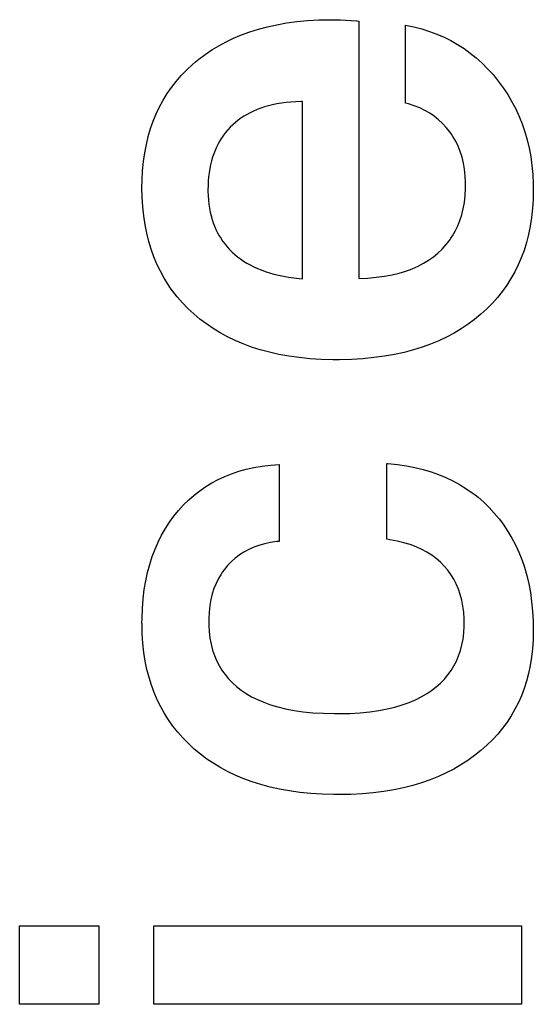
# Paper-space layout '170608_CRESCAD_1' of a CAD drawing. Header units: inches. Extents: x 0 to 17, y 0 to 11.
# Tile 85 of 139: x 15.0894 to 15.1303, y 6.3618 to 6.4401. Entities that reach past the tile are written whole.
import ezdxf

# ---------------------------------------------------------------- set-up
doc = ezdxf.new("R2010")
doc.units = ezdxf.units.IN
doc.header["$LTSCALE"] = 0.935
doc.header["$MEASUREMENT"] = 0
doc.linetypes.add('HIDDEN', pattern=[0.2, 0.1, -0.1])
doc.layers.add('DEFAULT_2', color=7, linetype='HIDDEN')

psp = doc.layouts.new('170608_CRESCAD_1')

# ---------------------------------------------------------------- linework, layer by layer
at = {"layer": 'DEFAULT_2', "color": 7, "linetype": 'CONTINUOUS'}
for p, q in [((15.109148, 6.439524), (15.109897, 6.439687)), ((15.109897, 6.439687), (15.110678, 6.439824)), ((15.110678, 6.439824), (15.111494, 6.439933)), ((15.111494, 6.439933), (15.112346, 6.440013)), ((15.112346, 6.440013), (15.113236, 6.440064)), ((15.113236, 6.440064), (15.114166, 6.440083)), ((15.114166, 6.440083), (15.114268, 6.440083)), ((15.114268, 6.440083), (15.114971, 6.440067)), ((15.114971, 6.440067), (15.116232, 6.440001)), ((15.116232, 6.440001), (15.11624, 6.44)), ((15.11624, 6.44), (15.116283, 6.439992)), ((15.116283, 6.439992), (15.116433, 6.439973)), ((15.116433, 6.439973), (15.116433, 6.419504)), ((15.120157, 6.439646), (15.120815, 6.43951)), ((15.120157, 6.433449), (15.120157, 6.439646)), ((15.106458, 6.438615), (15.107088, 6.43888)), ((15.107088, 6.43888), (15.107745, 6.439119)), ((15.107745, 6.439119), (15.108432, 6.439334)), ((15.108432, 6.439334), (15.109148, 6.439524)), ((15.120815, 6.43951), (15.121449, 6.439346)), ((15.121449, 6.439346), (15.12206, 6.439154)), ((15.12206, 6.439154), (15.122649, 6.438935)), ((15.122649, 6.438935), (15.123219, 6.438689)), ((15.105274, 6.438015), (15.105853, 6.438327)), ((15.105853, 6.438327), (15.106458, 6.438615)), ((15.123219, 6.438689), (15.123768, 6.438415)), ((15.123768, 6.438415), (15.124299, 6.438114)), ((15.124299, 6.438114), (15.124558, 6.437953)), ((15.103676, 6.436931), (15.104186, 6.437317)), ((15.104186, 6.437317), (15.104719, 6.437678)), ((15.104719, 6.437678), (15.105274, 6.438015)), ((15.124558, 6.437953), (15.124812, 6.437785)), ((15.124812, 6.437785), (15.125307, 6.437429)), ((15.125307, 6.437429), (15.125785, 6.437044)), ((15.102725, 6.43609), (15.103187, 6.43652)), ((15.103187, 6.43652), (15.103429, 6.436729)), ((15.103429, 6.436729), (15.103676, 6.436931)), ((15.125785, 6.437044), (15.126247, 6.43663)), ((15.126247, 6.43663), (15.126692, 6.436187)), ((15.102292, 6.435643), (15.102725, 6.43609)), ((15.126692, 6.436187), (15.127121, 6.435712)), ((15.127121, 6.435712), (15.127533, 6.435205)), ((15.101515, 6.434698), (15.10189, 6.435179)), ((15.10189, 6.435179), (15.102292, 6.435643)), ((15.127533, 6.435205), (15.127927, 6.43467)), ((15.100851, 6.433682), (15.101169, 6.434199)), ((15.101169, 6.434199), (15.101515, 6.434698)), ((15.127927, 6.43467), (15.128289, 6.434122)), ((15.128289, 6.434122), (15.128621, 6.43356)), ((15.100559, 6.433147), (15.100851, 6.433682)), ((15.109904, 6.433381), (15.109563, 6.433311)), ((15.11026, 6.43344), (15.109904, 6.433381)), ((15.110631, 6.433488), (15.11026, 6.43344)), ((15.111017, 6.433525), (15.110631, 6.433488)), ((15.111419, 6.43355), (15.111017, 6.433525)), ((15.111838, 6.433562), (15.111419, 6.43355)), ((15.111934, 6.433563), (15.111838, 6.433562)), ((15.111934, 6.419477), (15.111934, 6.433563)), ((15.120377, 6.43339), (15.120157, 6.433449)), ((15.120842, 6.43324), (15.120377, 6.43339)), ((15.128621, 6.43356), (15.128924, 6.432984)), ((15.100057, 6.432016), (15.100294, 6.432591)), ((15.100294, 6.432591), (15.100559, 6.433147)), ((15.107525, 6.432546), (15.107279, 6.432399)), ((15.107781, 6.432684), (15.107525, 6.432546)), ((15.108049, 6.432812), (15.107781, 6.432684)), ((15.108327, 6.432931), (15.108049, 6.432812)), ((15.108618, 6.433041), (15.108327, 6.432931)), ((15.10892, 6.433141), (15.108618, 6.433041)), ((15.109235, 6.433231), (15.10892, 6.433141)), ((15.109563, 6.433311), (15.109235, 6.433231)), ((15.12128, 6.433066), (15.120842, 6.43324)), ((15.121692, 6.432868), (15.12128, 6.433066)), ((15.122078, 6.432646), (15.121692, 6.432868)), ((15.12244, 6.432399), (15.122078, 6.432646)), ((15.128924, 6.432984), (15.129197, 6.432392)), ((15.099846, 6.431419), (15.100057, 6.432016)), ((15.106597, 6.431902), (15.106388, 6.431717)), ((15.106815, 6.432077), (15.106597, 6.431902)), ((15.107042, 6.432243), (15.106815, 6.432077)), ((15.107279, 6.432399), (15.107042, 6.432243)), ((15.12278, 6.432129), (15.12244, 6.432399)), ((15.123099, 6.431834), (15.12278, 6.432129)), ((15.123396, 6.431513), (15.123099, 6.431834)), ((15.129197, 6.432392), (15.129441, 6.431786)), ((15.129441, 6.431786), (15.129656, 6.431163)), ((15.099662, 6.430799), (15.099846, 6.431419)), ((15.105738, 6.431005), (15.105655, 6.430895)), ((15.105822, 6.431112), (15.105738, 6.431005)), ((15.106, 6.431321), (15.105822, 6.431112)), ((15.106188, 6.431523), (15.106, 6.431321)), ((15.106388, 6.431717), (15.106188, 6.431523)), ((15.123672, 6.431166), (15.123396, 6.431513)), ((15.123801, 6.430985), (15.123672, 6.431166)), ((15.123923, 6.430799), (15.123801, 6.430985)), ((15.129656, 6.431163), (15.129841, 6.430523)), ((15.099506, 6.430155), (15.099662, 6.430799)), ((15.105217, 6.430195), (15.105092, 6.429944)), ((15.105353, 6.430437), (15.105217, 6.430195)), ((15.105499, 6.43067), (15.105353, 6.430437)), ((15.105655, 6.430895), (15.105499, 6.43067)), ((15.124146, 6.430416), (15.123923, 6.430799)), ((15.124341, 6.430013), (15.124146, 6.430416)), ((15.129841, 6.430523), (15.129997, 6.429865)), ((15.099278, 6.428791), (15.099378, 6.429486)), ((15.099378, 6.429486), (15.099506, 6.430155)), ((15.104871, 6.429415), (15.104776, 6.429136)), ((15.104976, 6.429685), (15.104871, 6.429415)), ((15.105092, 6.429944), (15.104976, 6.429685)), ((15.124509, 6.429591), (15.124341, 6.430013)), ((15.12465, 6.429147), (15.124509, 6.429591)), ((15.129997, 6.429865), (15.130124, 6.429187)), ((15.099209, 6.428068), (15.099278, 6.428791)), ((15.104692, 6.428847), (15.104618, 6.428546)), ((15.104776, 6.429136), (15.104692, 6.428847)), ((15.124764, 6.428681), (15.12465, 6.429147)), ((15.124849, 6.42819), (15.124764, 6.428681)), ((15.130124, 6.429187), (15.130221, 6.428489)), ((15.099169, 6.427315), (15.099209, 6.428068)), ((15.104504, 6.427911), (15.104464, 6.427575)), ((15.104556, 6.428234), (15.104504, 6.427911)), ((15.104618, 6.428546), (15.104556, 6.428234)), ((15.124905, 6.427673), (15.124849, 6.42819)), ((15.130221, 6.428489), (15.130288, 6.42777)), ((15.09916, 6.426741), (15.099169, 6.427315)), ((15.104435, 6.427226), (15.104419, 6.426864)), ((15.104464, 6.427575), (15.104435, 6.427226)), ((15.12493, 6.427128), (15.124905, 6.427673)), ((15.124932, 6.426953), (15.12493, 6.427128)), ((15.130288, 6.42777), (15.130323, 6.427029)), ((15.099176, 6.425964), (15.09916, 6.426741)), ((15.104419, 6.426864), (15.104415, 6.426575)), ((15.104415, 6.426575), (15.104416, 6.426431)), ((15.104416, 6.426431), (15.104428, 6.426076)), ((15.124897, 6.426087), (15.124928, 6.426656)), ((15.124928, 6.426656), (15.124932, 6.426953)), ((15.130329, 6.426568), (15.130312, 6.425795)), ((15.130323, 6.427029), (15.130329, 6.426575)), ((15.130329, 6.426575), (15.130329, 6.426568)), ((15.099223, 6.425203), (15.099176, 6.425964)), ((15.104428, 6.426076), (15.104452, 6.425733)), ((15.104452, 6.425733), (15.104488, 6.425403)), ((15.124745, 6.425043), (15.124835, 6.425551)), ((15.124835, 6.425551), (15.124897, 6.426087)), ((15.130312, 6.425795), (15.130265, 6.425052)), ((15.0993, 6.424471), (15.099223, 6.425203)), ((15.104488, 6.425403), (15.104535, 6.425084)), ((15.104535, 6.425084), (15.104594, 6.424777)), ((15.104594, 6.424777), (15.104664, 6.42448)), ((15.124628, 6.424564), (15.124745, 6.425043)), ((15.130265, 6.425052), (15.130187, 6.424337)), ((15.099406, 6.423768), (15.0993, 6.424471)), ((15.104664, 6.42448), (15.104745, 6.424194)), ((15.104745, 6.424194), (15.104836, 6.423917)), ((15.124313, 6.423678), (15.124483, 6.424109)), ((15.124483, 6.424109), (15.124628, 6.424564)), ((15.130187, 6.424337), (15.130079, 6.423649)), ((15.099541, 6.423092), (15.099406, 6.423768)), ((15.104836, 6.423917), (15.104939, 6.423649)), ((15.104939, 6.423649), (15.105051, 6.42339)), ((15.105051, 6.42339), (15.105175, 6.42314)), ((15.123893, 6.422881), (15.124116, 6.42327)), ((15.124116, 6.42327), (15.124313, 6.423678)), ((15.130079, 6.423649), (15.129943, 6.422987)), ((15.099703, 6.422441), (15.099541, 6.423092)), ((15.099893, 6.421815), (15.099703, 6.422441)), ((15.105175, 6.42314), (15.105309, 6.422898)), ((15.105309, 6.422898), (15.105454, 6.422663)), ((15.105454, 6.422663), (15.10553, 6.422549)), ((15.10553, 6.422549), (15.10561, 6.422436)), ((15.10561, 6.422436), (15.105776, 6.422216)), ((15.123366, 6.422162), (15.123643, 6.422512)), ((15.123643, 6.422512), (15.123771, 6.422694)), ((15.123771, 6.422694), (15.123893, 6.422881)), ((15.129943, 6.422987), (15.129779, 6.422349)), ((15.10011, 6.421212), (15.099893, 6.421815)), ((15.105776, 6.422216), (15.105954, 6.422004)), ((15.105954, 6.422004), (15.106143, 6.421798)), ((15.106143, 6.421798), (15.106344, 6.421599)), ((15.106344, 6.421599), (15.106557, 6.421408)), ((15.122727, 6.421516), (15.123061, 6.421831)), ((15.123061, 6.421831), (15.123366, 6.422162)), ((15.129588, 6.421734), (15.129369, 6.421142)), ((15.129779, 6.422349), (15.129588, 6.421734)), ((15.100353, 6.420632), (15.10011, 6.421212)), ((15.106557, 6.421408), (15.106779, 6.421225)), ((15.106779, 6.421225), (15.107012, 6.42105)), ((15.107012, 6.42105), (15.107257, 6.420883)), ((15.107257, 6.420883), (15.107513, 6.420725)), ((15.121582, 6.420704), (15.12199, 6.420953)), ((15.12199, 6.420953), (15.122372, 6.421224)), ((15.122372, 6.421224), (15.122727, 6.421516)), ((15.129369, 6.421142), (15.129123, 6.42057)), ((15.100623, 6.420072), (15.100353, 6.420632)), ((15.10092, 6.419532), (15.100623, 6.420072)), ((15.107513, 6.420725), (15.10778, 6.420575)), ((15.10778, 6.420575), (15.10806, 6.420433)), ((15.10806, 6.420433), (15.108354, 6.420299)), ((15.108354, 6.420299), (15.108661, 6.420174)), ((15.108661, 6.420174), (15.108982, 6.420057)), ((15.108982, 6.420057), (15.109318, 6.419949)), ((15.119648, 6.419926), (15.120181, 6.420087)), ((15.120181, 6.420087), (15.12068, 6.420271)), ((15.12068, 6.420271), (15.121146, 6.420477)), ((15.121146, 6.420477), (15.121582, 6.420704)), ((15.128851, 6.420018), (15.12855, 6.419485)), ((15.129123, 6.42057), (15.128851, 6.420018)), ((15.101242, 6.419012), (15.10092, 6.419532)), ((15.109318, 6.419949), (15.10967, 6.41985)), ((15.10967, 6.41985), (15.110037, 6.41976)), ((15.110037, 6.41976), (15.110422, 6.419679)), ((15.110422, 6.419679), (15.110824, 6.419609)), ((15.110824, 6.419609), (15.111244, 6.419549)), ((15.111244, 6.419549), (15.111684, 6.419499)), ((15.111684, 6.419499), (15.111934, 6.419477)), ((15.116433, 6.419504), (15.117125, 6.419532)), ((15.117125, 6.419532), (15.117819, 6.419591)), ((15.117819, 6.419591), (15.118469, 6.419677)), ((15.118469, 6.419677), (15.119078, 6.419789)), ((15.119078, 6.419789), (15.119648, 6.419926)), ((15.12855, 6.419485), (15.12839, 6.419225)), ((15.101414, 6.418759), (15.101242, 6.419012)), ((15.101593, 6.41851), (15.101414, 6.418759)), ((15.101971, 6.418027), (15.101593, 6.41851)), ((15.127867, 6.418473), (15.127484, 6.417994)), ((15.128223, 6.41897), (15.127867, 6.418473)), ((15.12839, 6.419225), (15.128223, 6.41897)), ((15.102378, 6.417561), (15.101971, 6.418027)), ((15.127484, 6.417994), (15.127072, 6.417531)), ((15.102813, 6.417113), (15.102378, 6.417561)), ((15.103278, 6.416682), (15.102813, 6.417113)), ((15.12663, 6.417084), (15.126156, 6.416654)), ((15.127072, 6.417531), (15.12663, 6.417084)), ((15.103772, 6.416266), (15.103278, 6.416682)), ((15.104288, 6.415876), (15.103772, 6.416266)), ((15.125655, 6.416241), (15.125131, 6.415853)), ((15.126156, 6.416654), (15.125655, 6.416241)), ((15.104827, 6.41551), (15.104288, 6.415876)), ((15.105389, 6.415169), (15.104827, 6.41551)), ((15.124584, 6.41549), (15.124014, 6.41515)), ((15.125131, 6.415853), (15.124584, 6.41549)), ((15.105975, 6.414851), (15.105389, 6.415169)), ((15.106586, 6.414557), (15.105975, 6.414851)), ((15.107224, 6.414288), (15.106586, 6.414557)), ((15.122799, 6.414543), (15.122152, 6.414275)), ((15.12342, 6.414835), (15.122799, 6.414543)), ((15.124014, 6.41515), (15.12342, 6.414835)), ((15.107888, 6.414043), (15.107224, 6.414288)), ((15.108581, 6.413823), (15.107888, 6.414043)), ((15.109305, 6.413628), (15.108581, 6.413823)), ((15.120773, 6.413813), (15.120039, 6.413619)), ((15.121477, 6.414032), (15.120773, 6.413813)), ((15.122152, 6.414275), (15.121477, 6.414032)), ((15.11006, 6.413459), (15.109305, 6.413628)), ((15.110847, 6.413317), (15.11006, 6.413459)), ((15.111669, 6.413202), (15.110847, 6.413317)), ((15.112527, 6.413116), (15.111669, 6.413202)), ((15.113422, 6.413059), (15.112527, 6.413116)), ((15.114355, 6.413033), (15.113422, 6.413059)), ((15.114646, 6.413032), (15.114355, 6.413033)), ((15.1149, 6.413033), (15.114646, 6.413032)), ((15.115851, 6.413057), (15.1149, 6.413033)), ((15.116762, 6.413113), (15.115851, 6.413057)), ((15.117635, 6.413197), (15.116762, 6.413113)), ((15.118471, 6.413311), (15.117635, 6.413197)), ((15.119272, 6.413452), (15.118471, 6.413311)), ((15.120039, 6.413619), (15.119272, 6.413452)), ((15.107462, 6.40432), (15.10808, 6.404457)), ((15.10808, 6.404457), (15.108724, 6.404566)), ((15.108724, 6.404566), (15.109396, 6.404647)), ((15.109396, 6.404647), (15.110084, 6.404697)), ((15.110084, 6.404697), (15.110084, 6.398579)), ((15.118665, 6.40478), (15.118758, 6.404773)), ((15.118665, 6.398752), (15.118665, 6.40478)), ((15.118758, 6.404773), (15.119503, 6.404695)), ((15.119503, 6.404695), (15.120217, 6.404588)), ((15.120217, 6.404588), (15.1209, 6.404454)), ((15.1209, 6.404454), (15.121555, 6.404293)), ((15.105225, 6.403503), (15.105752, 6.403747)), ((15.105752, 6.403747), (15.106299, 6.403964)), ((15.106299, 6.403964), (15.106869, 6.404155)), ((15.106869, 6.404155), (15.107462, 6.40432)), ((15.121555, 6.404293), (15.122183, 6.404106)), ((15.122183, 6.404106), (15.122786, 6.403893)), ((15.122786, 6.403893), (15.123364, 6.403655)), ((15.123364, 6.403655), (15.123919, 6.403392)), ((15.103765, 6.402613), (15.104233, 6.402936)), ((15.104233, 6.402936), (15.104719, 6.403233)), ((15.104719, 6.403233), (15.105225, 6.403503)), ((15.123919, 6.403392), (15.124452, 6.403103)), ((15.124452, 6.403103), (15.124963, 6.40279)), ((15.124963, 6.40279), (15.125453, 6.402451)), ((15.102884, 6.401885), (15.103315, 6.402263)), ((15.103315, 6.402263), (15.103765, 6.402613)), ((15.125453, 6.402451), (15.125691, 6.402271)), ((15.125691, 6.402271), (15.125924, 6.402085)), ((15.125924, 6.402085), (15.126375, 6.401694)), ((15.102073, 6.401044), (15.10247, 6.401479)), ((15.10247, 6.401479), (15.102884, 6.401885)), ((15.126375, 6.401694), (15.126806, 6.401276)), ((15.126806, 6.401276), (15.127219, 6.400831)), ((15.101345, 6.400098), (15.101696, 6.400581)), ((15.101696, 6.400581), (15.102073, 6.401044)), ((15.127219, 6.400831), (15.127609, 6.400365)), ((15.101021, 6.399596), (15.101345, 6.400098)), ((15.127609, 6.400365), (15.127794, 6.400124)), ((15.127794, 6.400124), (15.127973, 6.399878)), ((15.127973, 6.399878), (15.128311, 6.399372)), ((15.100448, 6.398527), (15.100722, 6.399072)), ((15.100722, 6.399072), (15.101021, 6.399596)), ((15.128311, 6.399372), (15.128623, 6.398846)), ((15.100199, 6.39796), (15.100448, 6.398527)), ((15.108056, 6.398108), (15.107658, 6.39793)), ((15.108477, 6.398261), (15.108056, 6.398108)), ((15.108924, 6.398388), (15.108477, 6.398261)), ((15.109397, 6.398488), (15.108924, 6.398388)), ((15.109898, 6.39856), (15.109397, 6.398488)), ((15.110084, 6.398579), (15.109898, 6.39856)), ((15.11891, 6.398716), (15.118665, 6.398752)), ((15.119488, 6.398609), (15.11891, 6.398716)), ((15.120028, 6.398477), (15.119488, 6.398609)), ((15.120532, 6.398322), (15.120028, 6.398477)), ((15.121002, 6.398144), (15.120532, 6.398322)), ((15.121442, 6.397944), (15.121002, 6.398144)), ((15.128623, 6.398846), (15.12891, 6.398299)), ((15.12891, 6.398299), (15.129171, 6.397729)), ((15.099778, 6.396752), (15.099976, 6.397368)), ((15.099976, 6.397368), (15.100199, 6.39796)), ((15.106755, 6.397372), (15.10659, 6.397241)), ((15.106926, 6.397497), (15.106755, 6.397372)), ((15.107282, 6.397726), (15.106926, 6.397497)), ((15.107658, 6.39793), (15.107282, 6.397726)), ((15.121853, 6.397722), (15.121442, 6.397944)), ((15.122237, 6.397478), (15.121853, 6.397722)), ((15.122595, 6.397213), (15.122237, 6.397478)), ((15.129171, 6.397729), (15.129407, 6.397137)), ((15.099606, 6.396109), (15.099778, 6.396752)), ((15.105974, 6.39665), (15.105704, 6.396324)), ((15.106273, 6.396959), (15.105974, 6.39665)), ((15.10659, 6.397241), (15.106273, 6.396959)), ((15.122929, 6.396925), (15.122595, 6.397213)), ((15.123239, 6.396615), (15.122929, 6.396925)), ((15.123518, 6.396287), (15.123239, 6.396615)), ((15.129407, 6.397137), (15.129618, 6.396519)), ((15.129618, 6.396519), (15.129802, 6.395876)), ((15.099461, 6.39544), (15.099606, 6.396109)), ((15.105461, 6.395979), (15.105245, 6.395615)), ((15.105579, 6.396154), (15.105461, 6.395979)), ((15.105704, 6.396324), (15.105579, 6.396154)), ((15.12377, 6.395941), (15.123518, 6.396287)), ((15.123994, 6.395576), (15.12377, 6.395941)), ((15.129802, 6.395876), (15.12996, 6.395206)), ((15.099343, 6.394741), (15.099461, 6.39544)), ((15.105055, 6.395232), (15.10489, 6.394827)), ((15.105245, 6.395615), (15.105055, 6.395232)), ((15.124192, 6.395193), (15.123994, 6.395576)), ((15.124364, 6.394789), (15.124192, 6.395193)), ((15.12996, 6.395206), (15.130092, 6.394508)), ((15.099254, 6.394012), (15.099343, 6.394741)), ((15.104753, 6.394399), (15.104641, 6.393947)), ((15.10489, 6.394827), (15.104753, 6.394399)), ((15.12451, 6.394363), (15.124364, 6.394789)), ((15.124628, 6.393913), (15.12451, 6.394363)), ((15.130092, 6.394508), (15.130195, 6.39378)), ((15.099194, 6.393251), (15.099254, 6.394012)), ((15.104557, 6.393469), (15.104502, 6.392962)), ((15.104641, 6.393947), (15.104557, 6.393469)), ((15.12472, 6.393439), (15.124628, 6.393913)), ((15.124783, 6.392938), (15.12472, 6.393439)), ((15.130195, 6.39378), (15.13027, 6.39302)), ((15.099164, 6.392457), (15.099194, 6.393251)), ((15.104502, 6.392962), (15.104476, 6.392425)), ((15.124816, 6.392408), (15.124783, 6.392938)), ((15.13027, 6.39302), (15.130315, 6.392228)), ((15.09916, 6.392087), (15.099164, 6.392457)), ((15.099161, 6.391991), (15.09916, 6.392087)), ((15.09918, 6.391215), (15.099161, 6.391991)), ((15.104476, 6.392425), (15.104474, 6.392245)), ((15.104474, 6.392245), (15.10448, 6.391922)), ((15.10448, 6.391922), (15.104513, 6.391383)), ((15.124788, 6.391305), (15.124818, 6.391828)), ((15.124822, 6.392087), (15.124816, 6.392408)), ((15.124818, 6.391828), (15.124822, 6.392087)), ((15.130315, 6.392228), (15.130329, 6.391453)), ((15.099231, 6.39047), (15.09918, 6.391215)), ((15.104513, 6.391383), (15.104576, 6.390874)), ((15.124728, 6.390809), (15.124788, 6.391305)), ((15.130329, 6.391453), (15.130314, 6.390746)), ((15.099311, 6.389753), (15.099231, 6.39047)), ((15.104576, 6.390874), (15.104667, 6.390392)), ((15.104667, 6.390392), (15.104785, 6.389935)), ((15.124522, 6.389892), (15.124639, 6.390338)), ((15.124639, 6.390338), (15.124728, 6.390809)), ((15.130314, 6.390746), (15.130268, 6.390041)), ((15.099421, 6.389063), (15.099311, 6.389753)), ((15.104785, 6.389935), (15.10493, 6.389502)), ((15.10493, 6.389502), (15.105102, 6.389092)), ((15.124208, 6.389063), (15.124378, 6.389467)), ((15.124378, 6.389467), (15.124522, 6.389892)), ((15.130268, 6.390041), (15.130192, 6.389361)), ((15.099558, 6.388399), (15.099421, 6.389063)), ((15.105102, 6.389092), (15.1053, 6.388701)), ((15.1053, 6.388701), (15.105524, 6.38833)), ((15.123785, 6.388311), (15.12401, 6.388678)), ((15.12401, 6.388678), (15.124208, 6.389063)), ((15.130086, 6.388705), (15.129952, 6.388073)), ((15.130192, 6.389361), (15.130086, 6.388705)), ((15.099723, 6.387761), (15.099558, 6.388399)), ((15.105524, 6.38833), (15.105646, 6.388152)), ((15.105646, 6.388152), (15.105776, 6.387978)), ((15.105776, 6.387978), (15.106054, 6.387643)), ((15.123251, 6.387628), (15.123532, 6.387961)), ((15.123532, 6.387961), (15.123785, 6.388311)), ((15.129952, 6.388073), (15.12979, 6.387463)), ((15.099915, 6.387145), (15.099723, 6.387761)), ((15.100134, 6.386552), (15.099915, 6.387145)), ((15.106054, 6.387643), (15.106361, 6.387326)), ((15.106361, 6.387326), (15.106697, 6.387025)), ((15.1226, 6.387011), (15.122941, 6.387312)), ((15.122941, 6.387312), (15.123251, 6.387628)), ((15.12979, 6.387463), (15.1296, 6.386873)), ((15.100379, 6.385979), (15.100134, 6.386552)), ((15.106697, 6.387025), (15.107065, 6.386741)), ((15.107065, 6.386741), (15.107463, 6.386474)), ((15.107463, 6.386474), (15.107892, 6.386225)), ((15.121397, 6.38621), (15.121828, 6.386458)), ((15.121828, 6.386458), (15.122227, 6.386725)), ((15.122227, 6.386725), (15.1226, 6.387011)), ((15.1296, 6.386873), (15.129383, 6.386304)), ((15.100651, 6.385427), (15.100379, 6.385979)), ((15.107892, 6.386225), (15.108356, 6.385994)), ((15.108356, 6.385994), (15.108857, 6.385782)), ((15.108857, 6.385782), (15.109396, 6.385589)), ((15.109396, 6.385589), (15.109977, 6.385417)), ((15.119311, 6.385404), (15.119892, 6.385576)), ((15.119892, 6.385576), (15.120432, 6.385768)), ((15.120432, 6.385768), (15.120932, 6.385979)), ((15.120932, 6.385979), (15.121397, 6.38621)), ((15.129138, 6.385753), (15.128865, 6.38522)), ((15.129383, 6.386304), (15.129138, 6.385753)), ((15.10095, 6.384894), (15.100651, 6.385427)), ((15.101275, 6.384379), (15.10095, 6.384894)), ((15.109977, 6.385417), (15.110602, 6.385266)), ((15.110602, 6.385266), (15.111274, 6.385137)), ((15.111274, 6.385137), (15.111997, 6.385032)), ((15.111997, 6.385032), (15.112772, 6.384953)), ((15.112772, 6.384953), (15.113605, 6.384902)), ((15.113605, 6.384902), (15.114496, 6.384879)), ((15.114496, 6.384879), (15.114701, 6.384878)), ((15.114701, 6.384878), (15.114821, 6.384879)), ((15.114821, 6.384879), (15.115703, 6.384898)), ((15.115703, 6.384898), (15.116528, 6.384948)), ((15.116528, 6.384948), (15.117299, 6.385024)), ((15.117299, 6.385024), (15.118018, 6.385127)), ((15.118018, 6.385127), (15.118688, 6.385254)), ((15.118688, 6.385254), (15.119311, 6.385404)), ((15.128865, 6.38522), (15.128565, 6.384704)), ((15.101628, 6.383882), (15.101275, 6.384379)), ((15.128237, 6.384205), (15.12788, 6.383722)), ((15.128565, 6.384704), (15.128237, 6.384205)), ((15.102009, 6.383402), (15.101628, 6.383882)), ((15.102418, 6.38294), (15.102009, 6.383402)), ((15.127495, 6.383255), (15.12708, 6.382804)), ((15.12788, 6.383722), (15.127495, 6.383255)), ((15.102856, 6.382494), (15.102418, 6.38294)), ((15.103325, 6.382063), (15.102856, 6.382494)), ((15.12708, 6.382804), (15.126634, 6.382367)), ((15.10382, 6.381653), (15.103325, 6.382063)), ((15.104337, 6.381267), (15.10382, 6.381653)), ((15.126156, 6.381945), (15.125648, 6.38154)), ((15.126634, 6.382367), (15.126156, 6.381945)), ((15.104876, 6.380906), (15.104337, 6.381267)), ((15.105439, 6.380568), (15.104876, 6.380906)), ((15.125117, 6.381159), (15.124565, 6.380802)), ((15.125648, 6.38154), (15.125117, 6.381159)), ((15.106025, 6.380253), (15.105439, 6.380568)), ((15.106638, 6.379963), (15.106025, 6.380253)), ((15.123389, 6.380161), (15.122765, 6.379876)), ((15.123989, 6.38047), (15.123389, 6.380161)), ((15.124565, 6.380802), (15.123989, 6.38047)), ((15.107276, 6.379695), (15.106638, 6.379963)), ((15.107942, 6.379452), (15.107276, 6.379695)), ((15.108637, 6.379233), (15.107942, 6.379452)), ((15.121435, 6.379379), (15.120729, 6.379167)), ((15.122113, 6.379615), (15.121435, 6.379379)), ((15.122765, 6.379876), (15.122113, 6.379615)), ((15.109363, 6.379039), (15.108637, 6.379233)), ((15.110121, 6.378871), (15.109363, 6.379039)), ((15.110913, 6.378728), (15.110121, 6.378871)), ((15.111739, 6.378613), (15.110913, 6.378728)), ((15.112602, 6.378526), (15.111739, 6.378613)), ((15.113504, 6.378468), (15.112602, 6.378526)), ((15.116713, 6.378503), (15.115803, 6.378455)), ((15.117585, 6.37858), (15.116713, 6.378503)), ((15.118421, 6.378687), (15.117585, 6.37858)), ((15.119222, 6.37882), (15.118421, 6.378687)), ((15.119991, 6.378981), (15.119222, 6.37882)), ((15.120729, 6.379167), (15.119991, 6.378981)), ((15.114445, 6.37844), (15.113504, 6.378468)), ((15.114815, 6.378437), (15.114445, 6.37844)), ((15.114855, 6.378438), (15.114815, 6.378437)), ((15.115803, 6.378455), (15.114855, 6.378438)), ((15.089417, 6.368008), (15.095716, 6.368008)), ((15.089417, 6.361752), (15.089417, 6.368008)), ((15.095716, 6.368008), (15.095716, 6.361752)), ((15.100113, 6.368008), (15.129376, 6.368008)), ((15.100113, 6.361752), (15.100113, 6.368008)), ((15.129376, 6.368008), (15.129376, 6.361752)), ((15.095716, 6.361752), (15.089417, 6.361752)), ((15.129376, 6.361752), (15.100113, 6.361752))]:
    psp.add_line(p, q, dxfattribs=at)

doc.saveas('drawing.dxf')
